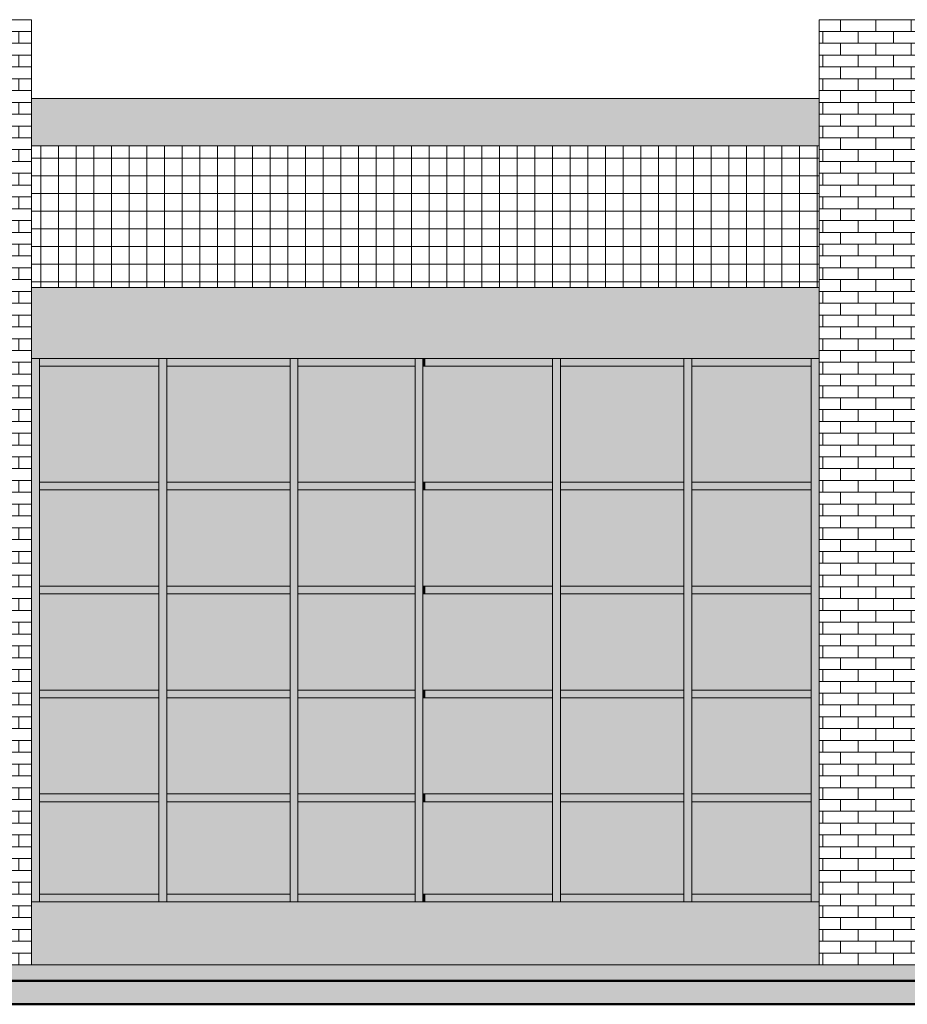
# Model space of a CAD drawing. Header units: metres. Extents: x -29 to 486, y -1 to 6.
# Tile 24 of 165: x 126.46 to 132.09, y -0.25 to 6. Entities that reach past the tile are written whole.
import ezdxf

# ---------------------------------------------------------------- set-up
doc = ezdxf.new("R2010")
doc.units = ezdxf.units.M
for name, color, linetype, lineweight in [('A-DETL', 90, 'Continuous', 18), ('A-FLOR', 192, 'Continuous', 18), ('A-GLAZ-CURT', 52, 'Continuous', 18), ('A-GLAZ-CWMG', 51, 'Continuous', 18), ('A-WALL', 113, 'Continuous', 18), ('A-WALL-PATT', 111, 'Continuous', 35), ('Drawing3_dwg _2_', 8, 'Continuous', 18)]:
    doc.layers.add(name, color=color, linetype=linetype, lineweight=lineweight)

# ---------------------------------------------------------------- blocks, each defined once
blk = doc.blocks.new('Painel do sistema - Envidraçado-959682-Oeste')
at = {"layer": 'A-GLAZ-CURT'}
blk.add_hatch(color=256, dxfattribs=at).paths.add_polyline_path([(-16.0271, 0.45), (-16.0271, 1.035), (-16.7854, 1.035), (-16.7854, 0.45), (-16.1808, 0.45)], flags=0)
blk = doc.blocks.new('Montante retangular - 50 x 150 mm-959011-Oeste')
at = {"layer": 'A-GLAZ-CWMG'}
blk.add_hatch(color=256, dxfattribs=at).paths.add_polyline_path([(-12.6437, 3.8), (-11.8854, 3.8), (-11.8854, 3.85), (-12.6437, 3.85)], flags=0)
for p, q in [((-12.6437, 3.8), (-12.6437, 3.85)), ((-11.8854, 3.85), (-11.8854, 3.8)), ((-12.6437, 3.8), (-11.8854, 3.8))]:
    blk.add_line(p, q, dxfattribs=at)
blk = doc.blocks.new('Montante retangular - 50 x 150 mm-959009-Oeste')
at = {"layer": 'A-GLAZ-CWMG'}
blk.add_hatch(color=256, dxfattribs=at).paths.add_polyline_path([(-15.9771, 3.8), (-15.5854, 3.8), (-15.5854, 3.85), (-15.9771, 3.85)], flags=0)
for q in [(-15.9771, 3.85), (-15.5854, 3.8)]:
    blk.add_line((-15.9771, 3.8), q, dxfattribs=at)
blk = doc.blocks.new('Montante retangular - 50 x 150 mm-959110-Oeste')
at = {"layer": 'A-GLAZ-CWMG'}
blk.add_hatch(color=256, dxfattribs=at).paths.add_polyline_path([(-14.3354, 3.8), (-14.3354, 3.85), (-14.3504, 3.85), (-14.3504, 3.8)], flags=0)
for q in [(-14.3504, 3.85), (-14.3354, 3.8)]:
    blk.add_line((-14.3504, 3.8), q, dxfattribs=at)
blk = doc.blocks.new('Montante retangular - 50 x 150 mm-959010-Oeste')
at = {"layer": 'A-GLAZ-CWMG'}
blk.add_hatch(color=256, dxfattribs=at).paths.add_polyline_path([(-16.0271, 0.4), (-16.0271, 0.45), (-16.7854, 0.45), (-16.7854, 0.4), (-16.1808, 0.4)], flags=0)
for p, q in [((-16.7854, 0.4), (-16.7854, 0.45)), ((-16.0271, 0.45), (-16.7854, 0.45)), ((-16.0271, 0.45), (-16.0271, 0.4))]:
    blk.add_line(p, q, dxfattribs=at)
blk = doc.blocks.new('Montante retangular - 50 x 150 mm-959068-Oeste')
at = {"layer": 'A-GLAZ-CWMG'}
blk.add_hatch(color=256, dxfattribs=at).paths.add_polyline_path([(-15.1937, 0.4), (-15.1937, 0.45), (-15.5854, 0.45), (-15.5854, 0.4)], flags=0)
for q in [(-15.5854, 0.45), (-15.1937, 0.4)]:
    blk.add_line((-15.1937, 0.45), q, dxfattribs=at)
blk = doc.blocks.new('Montante retangular - 50 x 150 mm-959146-Oeste')
at = {"layer": 'A-GLAZ-CWMG'}
blk.add_hatch(color=256, dxfattribs=at).paths.add_polyline_path([(-13.5271, 0.4), (-13.5271, 0.45), (-14.3354, 0.45), (-14.3354, 0.4), (-14.1727, 0.4)], flags=0)
for q in [(-14.3354, 0.45), (-13.5271, 0.4)]:
    blk.add_line((-13.5271, 0.45), q, dxfattribs=at)
blk = doc.blocks.new('Montante retangular - 50 x 150 mm-955500-Oeste')
at = {"layer": 'A-GLAZ-CWMG'}
blk.add_hatch(color=256, dxfattribs=at).paths.add_polyline_path([(-23.8354, 0.4), (-23.8354, 1.06), (-23.8854, 1.06), (-23.8854, 0.4)], flags=0)
blk.add_line((-23.8854, 1.06), (-23.8854, 0.4), dxfattribs=at)
blk = doc.blocks.new('Montante retangular - 50 x 150 mm-959743-Oeste')
at = {"layer": 'A-GLAZ-CWMG'}
blk.add_hatch(color=256, dxfattribs=at).paths.add_polyline_path([(-11.8354, 2.8), (-11.8354, 3.04), (-11.8854, 3.04), (-11.8854, 2.8)], flags=0)
blk.add_line((-11.8854, 3.04), (-11.8854, 2.8), dxfattribs=at)
blk = doc.blocks.new('Montante retangular - 50 x 150 mm-2073528-Oeste')
at = {"layer": 'A-GLAZ-CWMG'}
blk.add_hatch(color=256, dxfattribs=at).paths.add_polyline_path([(-16.7854, 3.04), (-16.7854, 3.85), (-16.8354, 3.85), (-16.8354, 3.04)], flags=0)
blk.add_line((-16.7854, 3.04), (-16.7854, 3.85), dxfattribs=at)
blk = doc.blocks.new('Montante retangular - 50 x 150 mm-959728-Oeste')
at = {"layer": 'A-GLAZ-CWMG'}
blk.add_hatch(color=256, dxfattribs=at).paths.add_polyline_path([(-16.7854, 2.38), (-16.7854, 2.8), (-16.8354, 2.8), (-16.8354, 2.38)], flags=0)
blk.add_line((-16.7854, 2.38), (-16.7854, 2.8), dxfattribs=at)
blk = doc.blocks.new('Painel do sistema - Envidraçado-959683-Oeste')
at = {"layer": 'A-GLAZ-CURT'}
blk.add_hatch(color=256, dxfattribs=at).paths.add_polyline_path([(-15.5854, 0.45), (-15.1937, 0.45), (-15.1937, 1.035), (-15.9771, 1.035), (-15.9771, 0.45)], flags=0)
blk = doc.blocks.new('Montante retangular - 50 x 150 mm-959012-Oeste')
at = {"layer": 'A-GLAZ-CWMG'}
blk.add_hatch(color=256, dxfattribs=at).paths.add_polyline_path([(-15.6189, 0.4), (-15.5854, 0.4), (-15.5854, 0.45), (-15.9771, 0.45), (-15.9771, 0.4)], flags=0)
for p in [(-15.9771, 0.4), (-15.5854, 0.45)]:
    blk.add_line(p, (-15.9771, 0.45), dxfattribs=at)
blk = doc.blocks.new('Montante retangular - 50 x 150 mm-955498-Oeste')
at = {"layer": 'A-GLAZ-CWMG'}
blk.add_hatch(color=256, dxfattribs=at).paths.add_polyline_path([(-28.2804, 0.4), (-28.2304, 0.4), (-28.2304, 1.06), (-28.2804, 1.06), (-28.2804, 0.45)], flags=0)
for p, q in [((-28.2804, 1.06), (-28.2804, 0.4)), ((-28.2304, 0.4), (-28.2304, 1.06))]:
    blk.add_line(p, q, dxfattribs=at)
blk = doc.blocks.new('Montante retangular - 50 x 150 mm-959742-Oeste')
at = {"layer": 'A-GLAZ-CWMG'}
blk.add_hatch(color=256, dxfattribs=at).paths.add_polyline_path([(-15.9771, 2.8), (-15.9771, 3.04), (-16.0271, 3.04), (-16.0271, 2.8)], flags=0)
for p, q in [((-16.0271, 3.04), (-16.0271, 2.8)), ((-15.9771, 2.8), (-15.9771, 3.04))]:
    blk.add_line(p, q, dxfattribs=at)
blk = doc.blocks.new('Painel do sistema - Envidraçado-959684-Oeste')
at = {"layer": 'A-GLAZ-CURT'}
blk.add_hatch(color=256, dxfattribs=at).paths.add_polyline_path([(-14.4004, 0.45), (-14.4004, 1.035), (-15.1437, 1.035), (-15.1437, 0.45)], flags=0)
blk = doc.blocks.new('Montante retangular - 50 x 150 mm-959069-Oeste')
at = {"layer": 'A-GLAZ-CWMG'}
blk.add_hatch(color=256, dxfattribs=at).paths.add_polyline_path([(-15.1937, 3.8), (-15.1937, 3.85), (-15.5854, 3.85), (-15.5854, 3.8)], flags=0)
for p in [(-15.1937, 3.85), (-15.5854, 3.8)]:
    blk.add_line(p, (-15.1937, 3.8), dxfattribs=at)
blk = doc.blocks.new('Montante retangular - 50 x 150 mm-959111-Oeste')
at = {"layer": 'A-GLAZ-CWMG'}
blk.add_hatch(color=256, dxfattribs=at).paths.add_polyline_path([(-14.4004, 0.4), (-14.4004, 0.45), (-15.1437, 0.45), (-15.1437, 0.4), (-14.4045, 0.4)], flags=0)
for p, q in [((-15.1437, 0.4), (-15.1437, 0.45)), ((-14.4004, 0.45), (-15.1437, 0.45)), ((-14.4004, 0.45), (-14.4004, 0.4))]:
    blk.add_line(p, q, dxfattribs=at)
blk = doc.blocks.new('Painel do sistema - Envidraçado-959685-Oeste')
at = {"layer": 'A-GLAZ-CURT'}
blk.add_hatch(color=256, dxfattribs=at).paths.add_polyline_path([(-14.3354, 0.45), (-13.5271, 0.45), (-13.5271, 1.035), (-14.3504, 1.035), (-14.3504, 0.45)], flags=0)
blk = doc.blocks.new('Montante retangular - 50 x 150 mm-959112-Oeste')
at = {"layer": 'A-GLAZ-CWMG'}
blk.add_hatch(color=256, dxfattribs=at).paths.add_polyline_path([(-14.4004, 3.8), (-14.4004, 3.85), (-15.1437, 3.85), (-15.1437, 3.8)], flags=0)
for p, q in [((-15.1437, 3.8), (-15.1437, 3.85)), ((-14.4004, 3.85), (-14.4004, 3.8)), ((-15.1437, 3.8), (-14.4004, 3.8))]:
    blk.add_line(p, q, dxfattribs=at)
blk = doc.blocks.new('Montante retangular - 50 x 150 mm-959113-Oeste')
at = {"layer": 'A-GLAZ-CWMG'}
blk.add_hatch(color=256, dxfattribs=at).paths.add_polyline_path([(-14.3504, 0.4), (-14.3354, 0.4), (-14.3354, 0.45), (-14.3504, 0.45), (-14.3504, 0.4391)], flags=0)
for p in [(-14.3504, 0.4), (-14.3354, 0.45)]:
    blk.add_line(p, (-14.3504, 0.45), dxfattribs=at)
blk = doc.blocks.new('Montante retangular - 50 x 150 mm-959147-Oeste')
at = {"layer": 'A-GLAZ-CWMG'}
blk.add_hatch(color=256, dxfattribs=at).paths.add_polyline_path([(-14.3354, 3.8), (-13.5271, 3.8), (-13.5271, 3.85), (-14.3354, 3.85)], flags=0)
for p in [(-13.5271, 3.85), (-14.3354, 3.8)]:
    blk.add_line(p, (-13.5271, 3.8), dxfattribs=at)
blk = doc.blocks.new('Painel do sistema - Envidraçado-2526911-Oeste')
at = {"layer": 'A-GLAZ-CURT'}
blk.add_hatch(color=256, dxfattribs=at).paths.add_polyline_path([(-16.1808, 3.065), (-16.0271, 3.065), (-16.0271, 3.8), (-16.7854, 3.8), (-16.7854, 3.065)], flags=0)
blk = doc.blocks.new('Painel do sistema - Envidraçado-2526912-Oeste')
at = {"layer": 'A-GLAZ-CURT'}
blk.add_hatch(color=256, dxfattribs=at).paths.add_polyline_path([(-15.9771, 3.065), (-15.1937, 3.065), (-15.1937, 3.8), (-15.9771, 3.8)], flags=0)
blk = doc.blocks.new('Painel do sistema - Envidraçado-2526913-Oeste')
at = {"layer": 'A-GLAZ-CURT'}
blk.add_hatch(color=256, dxfattribs=at).paths.add_polyline_path([(-14.4004, 3.065), (-14.4004, 3.8), (-15.1437, 3.8), (-15.1437, 3.065)], flags=0)
blk = doc.blocks.new('Painel do sistema - Envidraçado-2526914-Oeste')
at = {"layer": 'A-GLAZ-CURT'}
blk.add_hatch(color=256, dxfattribs=at).paths.add_polyline_path([(-13.5271, 3.065), (-13.5271, 3.8), (-14.3504, 3.8), (-14.3504, 3.065), (-14.1727, 3.065)], flags=0)
blk = doc.blocks.new('Montante retangular - 50 x 150 mm-2073534-Oeste')
at = {"layer": 'A-GLAZ-CWMG'}
blk.add_hatch(color=256, dxfattribs=at).paths.add_polyline_path([(-11.8354, 3.04), (-11.8354, 3.85), (-11.8854, 3.85), (-11.8854, 3.04)], flags=0)
blk.add_line((-11.8854, 3.85), (-11.8854, 3.04), dxfattribs=at)
blk = doc.blocks.new('Montante retangular - 50 x 150 mm-959744-Oeste')
at = {"layer": 'A-GLAZ-CWMG'}
blk.add_hatch(color=256, dxfattribs=at).paths.add_polyline_path([(-16.7854, 2.8), (-16.7854, 3.04), (-16.8354, 3.04), (-16.8354, 2.8)], flags=0)
blk.add_line((-16.7854, 2.8), (-16.7854, 3.04), dxfattribs=at)
blk = doc.blocks.new('Montante retangular - 50 x 150 mm-959368-Oeste')
at = {"layer": 'A-GLAZ-CWMG'}
blk.add_hatch(color=256, dxfattribs=at).paths.add_polyline_path([(-16.0271, 3.015), (-16.0271, 3.065), (-16.7854, 3.065), (-16.7854, 3.015), (-16.1808, 3.015)], flags=0)
for p, q in [((-16.7854, 3.015), (-16.7854, 3.065)), ((-16.0271, 3.065), (-16.7854, 3.065)), ((-16.0271, 3.065), (-16.0271, 3.015)), ((-16.7854, 3.015), (-16.0271, 3.015))]:
    blk.add_line(p, q, dxfattribs=at)
blk = doc.blocks.new('Montante retangular - 50 x 150 mm-959369-Oeste')
at = {"layer": 'A-GLAZ-CWMG'}
blk.add_hatch(color=256, dxfattribs=at).paths.add_polyline_path([(-15.5854, 3.015), (-15.5854, 3.065), (-15.9771, 3.065), (-15.9771, 3.015), (-15.6121, 3.015)], flags=0)
for p, q in [((-15.9771, 3.015), (-15.9771, 3.065)), ((-15.5854, 3.065), (-15.9771, 3.065)), ((-15.9771, 3.015), (-15.5854, 3.015))]:
    blk.add_line(p, q, dxfattribs=at)
blk = doc.blocks.new('Montante retangular - 50 x 150 mm-959370-Oeste')
at = {"layer": 'A-GLAZ-CWMG'}
blk.add_hatch(color=256, dxfattribs=at).paths.add_polyline_path([(-15.1937, 3.015), (-15.1937, 3.065), (-15.5854, 3.065), (-15.5854, 3.015), (-15.5588, 3.015)], flags=0)
for p, q in [((-15.1937, 3.065), (-15.5854, 3.065)), ((-15.1937, 3.065), (-15.1937, 3.015)), ((-15.5854, 3.015), (-15.1937, 3.015))]:
    blk.add_line(p, q, dxfattribs=at)
blk = doc.blocks.new('Montante retangular - 50 x 150 mm-959371-Oeste')
at = {"layer": 'A-GLAZ-CWMG'}
blk.add_hatch(color=256, dxfattribs=at).paths.add_polyline_path([(-15.1437, 3.015), (-14.4004, 3.015), (-14.4004, 3.065), (-15.1437, 3.065), (-15.1437, 3.04)], flags=0)
for p, q in [((-15.1437, 3.015), (-15.1437, 3.065)), ((-14.4004, 3.065), (-15.1437, 3.065)), ((-14.4004, 3.065), (-14.4004, 3.015)), ((-15.1437, 3.015), (-14.4004, 3.015))]:
    blk.add_line(p, q, dxfattribs=at)
blk = doc.blocks.new('Montante retangular - 50 x 150 mm-959372-Oeste')
at = {"layer": 'A-GLAZ-CWMG'}
blk.add_hatch(color=256, dxfattribs=at).paths.add_polyline_path([(-14.3504, 3.015), (-14.3354, 3.015), (-14.3354, 3.065), (-14.3504, 3.065), (-14.3504, 3.04)], flags=0)
for p, q in [((-14.3504, 3.015), (-14.3504, 3.065)), ((-14.3354, 3.065), (-14.3504, 3.065)), ((-14.3504, 3.015), (-14.3354, 3.015))]:
    blk.add_line(p, q, dxfattribs=at)
blk = doc.blocks.new('Montante retangular - 50 x 150 mm-959373-Oeste')
at = {"layer": 'A-GLAZ-CWMG'}
blk.add_hatch(color=256, dxfattribs=at).paths.add_polyline_path([(-14.1727, 3.015), (-13.5271, 3.015), (-13.5271, 3.065), (-14.3354, 3.065), (-14.3354, 3.015)], flags=0)
for p, q in [((-13.5271, 3.065), (-14.3354, 3.065)), ((-13.5271, 3.065), (-13.5271, 3.015)), ((-14.3354, 3.015), (-13.5271, 3.015))]:
    blk.add_line(p, q, dxfattribs=at)
blk = doc.blocks.new('Montante retangular - 50 x 150 mm-2073527-Oeste')
at = {"layer": 'A-GLAZ-CWMG'}
blk.add_hatch(color=256, dxfattribs=at).paths.add_polyline_path([(-16.0271, 3.04), (-15.9771, 3.04), (-15.9771, 3.85), (-16.0271, 3.85), (-16.0271, 3.065)], flags=0)
for p, q in [((-16.0271, 3.85), (-16.0271, 3.04)), ((-15.9771, 3.04), (-15.9771, 3.85))]:
    blk.add_line(p, q, dxfattribs=at)
blk = doc.blocks.new('Painel do sistema - Envidraçado-959745-Oeste')
at = {"layer": 'A-GLAZ-CURT'}
blk.add_hatch(color=256, dxfattribs=at).paths.add_polyline_path([(-16.1808, 2.405), (-16.0271, 2.405), (-16.0271, 3.015), (-16.7854, 3.015), (-16.7854, 2.405)], flags=0)
blk = doc.blocks.new('Painel do sistema - Envidraçado-959746-Oeste')
at = {"layer": 'A-GLAZ-CURT'}
blk.add_hatch(color=256, dxfattribs=at).paths.add_polyline_path([(-15.5854, 2.405), (-15.1937, 2.405), (-15.1937, 3.015), (-15.9771, 3.015), (-15.9771, 2.405)], flags=0)
blk = doc.blocks.new('Painel do sistema - Envidraçado-959747-Oeste')
at = {"layer": 'A-GLAZ-CURT'}
blk.add_hatch(color=256, dxfattribs=at).paths.add_polyline_path([(-14.4004, 2.405), (-14.4004, 3.015), (-15.1437, 3.015), (-15.1437, 2.405)], flags=0)
blk = doc.blocks.new('Painel do sistema - Envidraçado-959748-Oeste')
at = {"layer": 'A-GLAZ-CURT'}
blk.add_hatch(color=256, dxfattribs=at).paths.add_polyline_path([(-13.5271, 2.405), (-13.5271, 3.015), (-14.3504, 3.015), (-14.3504, 2.405), (-14.1727, 2.405)], flags=0)
blk = doc.blocks.new('Montante retangular - 50 x 150 mm-959733-Oeste')
at = {"layer": 'A-GLAZ-CWMG'}
blk.add_hatch(color=256, dxfattribs=at).paths.add_polyline_path([(-11.8354, 2.38), (-11.8354, 2.8), (-11.8854, 2.8), (-11.8854, 2.38)], flags=0)
blk.add_line((-11.8854, 2.8), (-11.8854, 2.38), dxfattribs=at)
blk = doc.blocks.new('Montante retangular - 50 x 150 mm-955439-Oeste')
at = {"layer": 'A-GLAZ-CWMG'}
blk.add_hatch(color=256, dxfattribs=at).paths.add_polyline_path([(-29.0854, 1.72), (-29.0354, 1.72), (-29.0354, 2.38), (-29.0854, 2.38), (-29.0854, 1.745)], flags=0)
blk.add_line((-29.0354, 1.72), (-29.0354, 2.38), dxfattribs=at)
blk = doc.blocks.new('Montante retangular - 50 x 150 mm-959727-Oeste')
at = {"layer": 'A-GLAZ-CWMG'}
blk.add_hatch(color=256, dxfattribs=at).paths.add_polyline_path([(-15.9771, 2.38), (-15.9771, 2.8), (-16.0271, 2.8), (-16.0271, 2.38), (-15.9931, 2.38)], flags=0)
for p, q in [((-16.0271, 2.8), (-16.0271, 2.38)), ((-15.9771, 2.38), (-15.9771, 2.8))]:
    blk.add_line(p, q, dxfattribs=at)
blk = doc.blocks.new('Painel do sistema - Envidraçado-959715-Oeste')
at = {"layer": 'A-GLAZ-CURT'}
blk.add_hatch(color=256, dxfattribs=at).paths.add_polyline_path([(-16.0271, 1.745), (-16.0271, 2.355), (-16.7854, 2.355), (-16.7854, 1.745), (-16.1808, 1.745)], flags=0)
blk = doc.blocks.new('Painel do sistema - Envidraçado-959716-Oeste')
at = {"layer": 'A-GLAZ-CURT'}
blk.add_hatch(color=256, dxfattribs=at).paths.add_polyline_path([(-15.5854, 1.745), (-15.1937, 1.745), (-15.1937, 2.355), (-15.9771, 2.355), (-15.9771, 1.745)], flags=0)
blk = doc.blocks.new('Painel do sistema - Envidraçado-959717-Oeste')
at = {"layer": 'A-GLAZ-CURT'}
blk.add_hatch(color=256, dxfattribs=at).paths.add_polyline_path([(-14.4004, 1.745), (-14.4004, 2.355), (-15.1437, 2.355), (-15.1437, 1.745)], flags=0)
blk = doc.blocks.new('Painel do sistema - Envidraçado-959718-Oeste')
at = {"layer": 'A-GLAZ-CURT'}
blk.add_hatch(color=256, dxfattribs=at).paths.add_polyline_path([(-14.3504, 1.745), (-13.5271, 1.745), (-13.5271, 2.355), (-14.3504, 2.355), (-14.3504, 2.2603)], flags=0)
blk = doc.blocks.new('Montante retangular - 50 x 150 mm-955361-Oeste')
at = {"layer": 'A-GLAZ-CWMG'}
blk.add_hatch(color=256, dxfattribs=at).paths.add_polyline_path([(-23.8854, 1.72), (-23.8354, 1.72), (-23.8354, 2.38), (-23.8854, 2.38), (-23.8854, 1.745)], flags=0)
blk.add_line((-23.8854, 2.38), (-23.8854, 1.72), dxfattribs=at)
blk = doc.blocks.new('Montante retangular - 50 x 150 mm-955352-Oeste')
at = {"layer": 'A-GLAZ-CWMG'}
blk.add_hatch(color=256, dxfattribs=at).paths.add_polyline_path([(-28.2304, 1.72), (-28.2304, 2.38), (-28.2804, 2.38), (-28.2804, 1.72)], flags=0)
for p, q in [((-28.2804, 2.38), (-28.2804, 1.72)), ((-28.2304, 1.72), (-28.2304, 2.38))]:
    blk.add_line(p, q, dxfattribs=at)
blk = doc.blocks.new('Montante retangular - 50 x 150 mm-955501-Oeste')
at = {"layer": 'A-GLAZ-CWMG'}
blk.add_hatch(color=256, dxfattribs=at).paths.add_polyline_path([(-29.0854, 0.4), (-29.0354, 0.4), (-29.0354, 1.06), (-29.0854, 1.06), (-29.0854, 0.45)], flags=0)
blk.add_line((-29.0354, 0.4), (-29.0354, 1.06), dxfattribs=at)
blk = doc.blocks.new('Drawing3_dwg _2_-1487641-Oeste')
at = {"lineweight": 18, "flags": 128}
blk.add_lwpolyline([(25.3793, 0), (8.3625, 0), (0.0737, 0), (-6.0048, 0), (-11.3005, 0), (-12.2676, 0), (-7.669, 0)], dxfattribs=at)

msp = doc.modelspace()

# ---------------------------------------------------------------- hatches: boundary and pattern name
at = {"layer": 'A-FLOR'}
h = msp.add_hatch(color=256, dxfattribs=at)
h.paths.add_polyline_path([(153.2893, 3.85), (155.1552, 3.85), (155.1552, 4), (144.8802, 4), (144.8802, 3.85), (152.0302, 3.85)], flags=0)
h.paths.add_polyline_path([(117.1447, 3.85), (119.5302, 3.85), (119.5302, 4), (114.2802, 4), (114.2802, 3.85)], flags=0)
h.paths.add_polyline_path([(120.5302, 3.85), (125.5302, 3.85), (125.5302, 4), (120.5302, 4)], flags=0)
h.paths.add_polyline_path([(126.5302, 3.85), (131.5302, 3.85), (131.5302, 4), (126.5302, 4)], flags=0)
h.paths.add_polyline_path([(143.3802, 3.85), (143.3802, 4), (139.0302, 4), (139.0302, 3.85), (143.3751, 3.85)], flags=0)
h.paths.add_polyline_path([(132.5302, 3.85), (137.5302, 3.85), (137.5302, 4), (132.5302, 4)], flags=0)
for points in [[(126.3802, -0.1), (126.5302, -0.1), (126.5302, 0), (125.5302, 0), (125.5302, -0.1)], [(131.2009, -0.1), (131.5302, -0.1), (131.5302, 0), (126.5302, 0), (126.5302, -0.1), (129.1929, -0.1)], [(132.3802, -0.1), (132.5302, -0.1), (132.5302, 0), (131.5302, 0), (131.5302, -0.1)]]:
    msp.add_hatch(color=256, dxfattribs=at).paths.add_polyline_path(points, flags=0)
h = msp.add_hatch(color=256, dxfattribs=at)
h.paths.add_polyline_path([(160.7512, -0.25), (169.3535, -0.25), (169.3535, -0.1), (160.7512, -0.1)], flags=0)
h.paths.add_polyline_path([(110.8802, -0.25), (135.6967, -0.25), (135.6967, -0.1), (105.0965, -0.1), (105.0965, -0.25)], flags=0)
at = {"layer": 'A-WALL'}
for points in [[(131.2009, 5.2), (131.5302, 5.2), (131.5302, 5.5), (126.5302, 5.5), (126.5302, 5.2), (129.1929, 5.2)], [(131.2009, 4), (131.5302, 4), (131.5302, 4.3), (126.5302, 4.3), (126.5302, 4), (130.1969, 4)], [(129.1929, 0), (131.5302, 0), (131.5302, 0.4), (126.5302, 0.4), (126.5302, 0), (127.1849, 0)]]:
    msp.add_hatch(color=256, dxfattribs=at).paths.add_polyline_path(points, flags=0)
at = {"layer": 'A-WALL-PATT', "lineweight": 18}
h = msp.add_hatch(dxfattribs=at)
h.set_pattern_fill('FP_59', color=256, style=0, pattern_type=2)
h.set_pattern_definition([(0, (-16.91, 0), (0, 0.075), []), (90, (-16.91, 0), (-0.112, 0.075), [0.075, -0.075])])
h.paths.add_polyline_path([(126.3802, 0), (126.5302, 0), (126.5302, 6), (126.3802, 6), (126.3802, 2.2603)], flags=0)
h = msp.add_hatch(dxfattribs=at)
h.set_pattern_fill('FP_58', color=256, style=0, pattern_type=2)
h.set_pattern_definition([(0, (-10.91, 0), (0, 0.075), []), (90, (-10.91, 0), (-0.112, 0.075), [0.075, -0.075])])
h.paths.add_polyline_path([(132.3802, 0), (132.3802, 6), (131.5302, 6), (131.5302, 0)], flags=0)
h = msp.add_hatch(dxfattribs=at)
h.set_pattern_fill('FP_63', color=256, style=0, pattern_type=2)
h.set_pattern_definition([(0, (-4.338, 1.2), (0, 0.112), []), (90, (-4.338, 1.2), (-0.112, 7e-18), [])])
h.paths.add_polyline_path([(126.5302, 4.3), (131.5302, 4.3), (131.5302, 5.2), (126.5302, 5.2), (126.5302, 4.8926)], flags=0)

# ---------------------------------------------------------------- linework, layer by layer
at = {"layer": 'A-DETL'}
msp.add_line((131.5302, 3.85), (126.5302, 3.85), dxfattribs=at)
at = {"layer": 'A-FLOR', "lineweight": 50}
for p, q in [((135.6967, -0.1), (105.0965, -0.1)), ((105.0965, -0.25), (135.6967, -0.25))]:
    msp.add_line(p, q, dxfattribs=at)
at = {"layer": 'A-WALL'}
for p, q in [((126.5302, 6), (125.5302, 6)), ((126.5302, 6), (126.5302, 0)), ((132.5302, 6), (131.5302, 6)), ((131.5302, 6), (131.5302, 0)), ((126.5302, 5.5), (131.5302, 5.5)), ((126.5302, 5.2), (131.5302, 5.2)), ((131.5302, 4.3), (126.5302, 4.3)), ((131.5302, 0.4), (126.5302, 0.4)), ((113.2802, 0), (135.6967, 0))]:
    msp.add_line(p, q, dxfattribs=at)

# ---------------------------------------------------------------- block references
at = {"layer": 'A-GLAZ-CURT'}
for name, p in [('Painel do sistema - Envidraçado-2526911-Oeste', (143.3656, 0)), ('Painel do sistema - Envidraçado-2526912-Oeste', (143.3656, 0)), ('Painel do sistema - Envidraçado-2526913-Oeste', (143.3656, 0)), ('Painel do sistema - Envidraçado-2526914-Oeste', (143.3656, 0)), ('Painel do sistema - Envidraçado-2526912-Oeste', (145.8656, 0)), ('Painel do sistema - Envidraçado-2526911-Oeste', (147.5073, 0)), ('Painel do sistema - Envidraçado-959745-Oeste', (143.3656, 0)), ('Painel do sistema - Envidraçado-959746-Oeste', (143.3656, 0)), ('Painel do sistema - Envidraçado-959747-Oeste', (143.3656, 0)), ('Painel do sistema - Envidraçado-959748-Oeste', (143.3656, 0)), ('Painel do sistema - Envidraçado-959746-Oeste', (145.8656, 0)), ('Painel do sistema - Envidraçado-959745-Oeste', (147.5073, 0)), ('Painel do sistema - Envidraçado-959715-Oeste', (143.3656, 0)), ('Painel do sistema - Envidraçado-959716-Oeste', (143.3656, 0)), ('Painel do sistema - Envidraçado-959717-Oeste', (143.3656, 0)), ('Painel do sistema - Envidraçado-959718-Oeste', (143.3656, 0)), ('Painel do sistema - Envidraçado-959716-Oeste', (145.8656, 0)), ('Painel do sistema - Envidraçado-959715-Oeste', (147.5073, 0)), ('Painel do sistema - Envidraçado-959715-Oeste', (143.3656, -0.66)), ('Painel do sistema - Envidraçado-959716-Oeste', (143.3656, -0.66)), ('Painel do sistema - Envidraçado-959717-Oeste', (143.3656, -0.66)), ('Painel do sistema - Envidraçado-959718-Oeste', (143.3656, -0.66)), ('Painel do sistema - Envidraçado-959716-Oeste', (145.8656, -0.66)), ('Painel do sistema - Envidraçado-959715-Oeste', (147.5073, -0.66)), ('Painel do sistema - Envidraçado-959682-Oeste', (143.3656, 0)), ('Painel do sistema - Envidraçado-959683-Oeste', (143.3656, 0)), ('Painel do sistema - Envidraçado-959684-Oeste', (143.3656, 0)), ('Painel do sistema - Envidraçado-959685-Oeste', (143.3656, 0)), ('Painel do sistema - Envidraçado-959683-Oeste', (145.8656, 0)), ('Painel do sistema - Envidraçado-959682-Oeste', (147.5073, 0))]:
    msp.add_blockref(name, p, dxfattribs=at)
at = {"layer": 'A-GLAZ-CWMG'}
for name, p in [('Montante retangular - 50 x 150 mm-2073528-Oeste', (143.3656, 0)), ('Montante retangular - 50 x 150 mm-959011-Oeste', (139.224, 0)), ('Montante retangular - 50 x 150 mm-2073527-Oeste', (143.3656, 0)), ('Montante retangular - 50 x 150 mm-959009-Oeste', (143.3656, 0)), ('Montante retangular - 50 x 150 mm-959069-Oeste', (143.3656, 0)), ('Montante retangular - 50 x 150 mm-2073527-Oeste', (144.199, 0)), ('Montante retangular - 50 x 150 mm-959112-Oeste', (143.3656, 0)), ('Montante retangular - 50 x 150 mm-2073527-Oeste', (144.9923, 0)), ('Montante retangular - 50 x 150 mm-959110-Oeste', (143.3656, 0)), ('Montante retangular - 50 x 150 mm-959147-Oeste', (143.3656, 0)), ('Montante retangular - 50 x 150 mm-2073527-Oeste', (145.8656, 0)), ('Montante retangular - 50 x 150 mm-959009-Oeste', (145.8656, 0)), ('Montante retangular - 50 x 150 mm-959069-Oeste', (145.8656, 0)), ('Montante retangular - 50 x 150 mm-2073527-Oeste', (146.699, 0)), ('Montante retangular - 50 x 150 mm-959011-Oeste', (143.3656, 0)), ('Montante retangular - 50 x 150 mm-2073534-Oeste', (143.3656, 0)), ('Montante retangular - 50 x 150 mm-959368-Oeste', (143.3656, 0)), ('Montante retangular - 50 x 150 mm-959369-Oeste', (143.3656, 0)), ('Montante retangular - 50 x 150 mm-959370-Oeste', (143.3656, 0)), ('Montante retangular - 50 x 150 mm-959371-Oeste', (143.3656, 0)), ('Montante retangular - 50 x 150 mm-959372-Oeste', (143.3656, 0)), ('Montante retangular - 50 x 150 mm-959373-Oeste', (143.3656, 0)), ('Montante retangular - 50 x 150 mm-959369-Oeste', (145.8656, 0)), ('Montante retangular - 50 x 150 mm-959370-Oeste', (145.8656, 0)), ('Montante retangular - 50 x 150 mm-959368-Oeste', (147.5073, 0)), ('Montante retangular - 50 x 150 mm-959744-Oeste', (143.3656, 0)), ('Montante retangular - 50 x 150 mm-959742-Oeste', (143.3656, 0)), ('Montante retangular - 50 x 150 mm-959742-Oeste', (144.199, 0)), ('Montante retangular - 50 x 150 mm-959742-Oeste', (144.9923, 0)), ('Montante retangular - 50 x 150 mm-959742-Oeste', (145.8656, 0)), ('Montante retangular - 50 x 150 mm-959742-Oeste', (146.699, 0)), ('Montante retangular - 50 x 150 mm-959743-Oeste', (143.3656, 0)), ('Montante retangular - 50 x 150 mm-959728-Oeste', (143.3656, 0)), ('Montante retangular - 50 x 150 mm-959727-Oeste', (143.3656, 0)), ('Montante retangular - 50 x 150 mm-959727-Oeste', (144.199, 0)), ('Montante retangular - 50 x 150 mm-959727-Oeste', (144.9923, 0)), ('Montante retangular - 50 x 150 mm-959727-Oeste', (145.8656, 0)), ('Montante retangular - 50 x 150 mm-959727-Oeste', (146.699, 0)), ('Montante retangular - 50 x 150 mm-959733-Oeste', (143.3656, 0)), ('Montante retangular - 50 x 150 mm-955439-Oeste', (155.6156, 0)), ('Montante retangular - 50 x 150 mm-959368-Oeste', (143.3656, -0.66)), ('Montante retangular - 50 x 150 mm-955352-Oeste', (155.619, 0)), ('Montante retangular - 50 x 150 mm-959369-Oeste', (143.3656, -0.66)), ('Montante retangular - 50 x 150 mm-959370-Oeste', (143.3656, -0.66)), ('Montante retangular - 50 x 150 mm-955352-Oeste', (156.4523, 0)), ('Montante retangular - 50 x 150 mm-959371-Oeste', (143.3656, -0.66)), ('Montante retangular - 50 x 150 mm-955352-Oeste', (157.2456, 0)), ('Montante retangular - 50 x 150 mm-959372-Oeste', (143.3656, -0.66)), ('Montante retangular - 50 x 150 mm-959373-Oeste', (143.3656, -0.66)), ('Montante retangular - 50 x 150 mm-955352-Oeste', (158.119, 0)), ('Montante retangular - 50 x 150 mm-959369-Oeste', (145.8656, -0.66)), ('Montante retangular - 50 x 150 mm-959370-Oeste', (145.8656, -0.66)), ('Montante retangular - 50 x 150 mm-955352-Oeste', (158.9523, 0)), ('Montante retangular - 50 x 150 mm-959368-Oeste', (147.5073, -0.66)), ('Montante retangular - 50 x 150 mm-955361-Oeste', (155.3656, 0)), ('Montante retangular - 50 x 150 mm-955439-Oeste', (155.6156, -0.66)), ('Montante retangular - 50 x 150 mm-959368-Oeste', (143.3656, -1.32)), ('Montante retangular - 50 x 150 mm-955352-Oeste', (155.619, -0.66)), ('Montante retangular - 50 x 150 mm-959369-Oeste', (143.3656, -1.32)), ('Montante retangular - 50 x 150 mm-959370-Oeste', (143.3656, -1.32)), ('Montante retangular - 50 x 150 mm-955352-Oeste', (156.4523, -0.66)), ('Montante retangular - 50 x 150 mm-959371-Oeste', (143.3656, -1.32)), ('Montante retangular - 50 x 150 mm-955352-Oeste', (157.2456, -0.66)), ('Montante retangular - 50 x 150 mm-959372-Oeste', (143.3656, -1.32)), ('Montante retangular - 50 x 150 mm-959373-Oeste', (143.3656, -1.32)), ('Montante retangular - 50 x 150 mm-955352-Oeste', (158.119, -0.66)), ('Montante retangular - 50 x 150 mm-959369-Oeste', (145.8656, -1.32)), ('Montante retangular - 50 x 150 mm-959370-Oeste', (145.8656, -1.32)), ('Montante retangular - 50 x 150 mm-955352-Oeste', (158.9523, -0.66)), ('Montante retangular - 50 x 150 mm-959368-Oeste', (147.5073, -1.32)), ('Montante retangular - 50 x 150 mm-955361-Oeste', (155.3656, -0.66)), ('Montante retangular - 50 x 150 mm-959368-Oeste', (143.3656, -1.98)), ('Montante retangular - 50 x 150 mm-959369-Oeste', (143.3656, -1.98)), ('Montante retangular - 50 x 150 mm-959370-Oeste', (143.3656, -1.98)), ('Montante retangular - 50 x 150 mm-959371-Oeste', (143.3656, -1.98)), ('Montante retangular - 50 x 150 mm-959372-Oeste', (143.3656, -1.98)), ('Montante retangular - 50 x 150 mm-959373-Oeste', (143.3656, -1.98)), ('Montante retangular - 50 x 150 mm-959369-Oeste', (145.8656, -1.98)), ('Montante retangular - 50 x 150 mm-959370-Oeste', (145.8656, -1.98)), ('Montante retangular - 50 x 150 mm-959368-Oeste', (147.5073, -1.98)), ('Montante retangular - 50 x 150 mm-955501-Oeste', (155.6156, 0)), ('Montante retangular - 50 x 150 mm-955498-Oeste', (155.619, 0)), ('Montante retangular - 50 x 150 mm-955498-Oeste', (156.4523, 0)), ('Montante retangular - 50 x 150 mm-955498-Oeste', (157.2456, 0)), ('Montante retangular - 50 x 150 mm-955498-Oeste', (158.119, 0)), ('Montante retangular - 50 x 150 mm-955498-Oeste', (158.9523, 0)), ('Montante retangular - 50 x 150 mm-955500-Oeste', (155.3656, 0)), ('Montante retangular - 50 x 150 mm-959010-Oeste', (143.3656, 0)), ('Montante retangular - 50 x 150 mm-959012-Oeste', (143.3656, 0)), ('Montante retangular - 50 x 150 mm-959068-Oeste', (143.3656, 0)), ('Montante retangular - 50 x 150 mm-959111-Oeste', (143.3656, 0)), ('Montante retangular - 50 x 150 mm-959113-Oeste', (143.3656, 0)), ('Montante retangular - 50 x 150 mm-959146-Oeste', (143.3656, 0)), ('Montante retangular - 50 x 150 mm-959012-Oeste', (145.8656, 0)), ('Montante retangular - 50 x 150 mm-959068-Oeste', (145.8656, 0)), ('Montante retangular - 50 x 150 mm-959010-Oeste', (147.5073, 0))]:
    msp.add_blockref(name, p, dxfattribs=at)
at = {"layer": 'Drawing3_dwg _2_', "color": 4}
msp.add_blockref('Drawing3_dwg _2_-1487641-Oeste', (143.3656, 0), dxfattribs=at)

doc.saveas('drawing.dxf')
